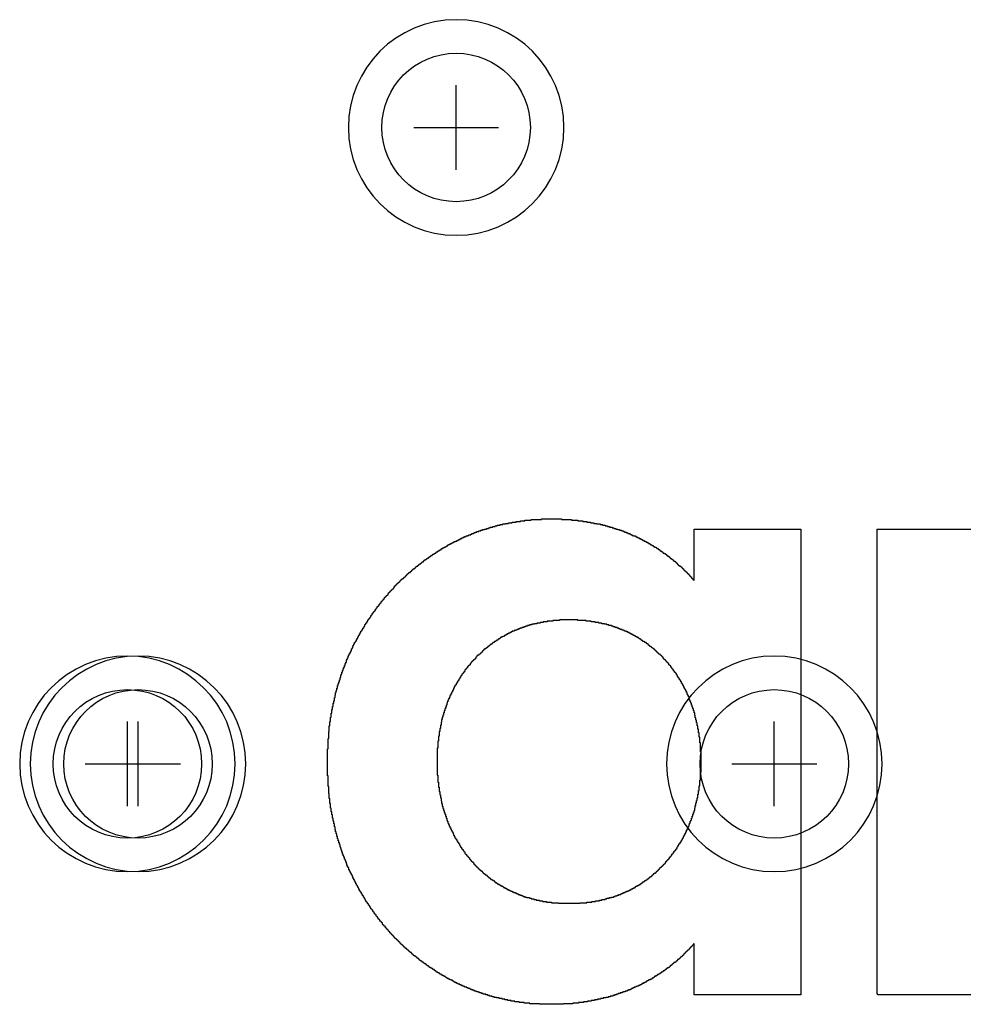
# Model space of a CAD drawing. Extents: x -5 to 35, y -92 to 8.
# Tile 3 of 25: x 4.72 to 9.17, y -81.56 to -76.92. Entities that reach past the tile are written whole.
import ezdxf

# ---------------------------------------------------------------- set-up
doc = ezdxf.new("R2010")
doc.units = 0
doc.layers.get('0').update_dxf_attribs({"linetype": 'CONTINUOUS'})
for name, color, linetype in [('gbl', 5, 'CONTINUOUS'), ('gd1', 1, 'CONTINUOUS'), ('gg1', 5, 'CONTINUOUS'), ('gtl', 1, 'CONTINUOUS'), ('gts', 1, 'CONTINUOUS')]:
    doc.layers.add(name, color=color, linetype=linetype)

# ---------------------------------------------------------------- blocks, each defined once
blk = doc.blocks.new('D19')
blk.add_circle((0, 0), 0.35)

msp = doc.modelspace()

# ---------------------------------------------------------------- linework, layer by layer
at = {"layer": 'gd1', "color": 1}
for points in [[(7.284915, -77.426755), (7.284915, -77.426755), (7.284915, -77.426755, 1), (6.268913, -77.426755), (6.268913, -77.426755), (6.268913, -77.426755, 1), (7.284915, -77.426755), (7.284915, -77.426755)], [(7.284915, -77.426755), (7.284915, -77.426755), (7.284915, -77.426755, 1), (6.268913, -77.426755), (6.268913, -77.426755), (6.268913, -77.426755, 1), (7.284915, -77.426755), (7.284915, -77.426755)], [(5.734911, -80.426761), (5.734911, -80.426761), (5.734911, -80.426761, 1), (4.718909, -80.426761), (4.718909, -80.426761), (4.718909, -80.426761, 1), (5.734911, -80.426761), (5.734911, -80.426761)], [(5.784912, -80.426761), (5.784912, -80.426761), (5.784912, -80.426761, 1), (4.76891, -80.426761), (4.76891, -80.426761), (4.76891, -80.426761, 1), (5.784912, -80.426761), (5.784912, -80.426761)], [(8.784918, -80.426761), (8.784918, -80.426761), (8.784918, -80.426761, 1), (7.768916, -80.426761), (7.768916, -80.426761), (7.768916, -80.426761, 1), (8.784918, -80.426761), (8.784918, -80.426761)]]:
    msp.add_lwpolyline(points, format="xyb", dxfattribs=at)
at = {"layer": 'gg1', "color": 5}
for points in [[(6.776914, -77.626755), (6.776914, -77.226754)], [(6.776914, -77.626755), (6.776914, -77.226754)], [(6.576913, -77.426755), (6.976914, -77.426755)], [(6.576913, -77.426755), (6.976914, -77.426755)], [(5.22691, -80.626761), (5.22691, -80.22676)], [(5.276911, -80.626761), (5.276911, -80.22676)], [(8.276917, -80.626761), (8.276917, -80.22676)], [(5.02691, -80.426761), (5.426911, -80.426761)], [(5.07691, -80.426761), (5.476911, -80.426761)], [(8.076916, -80.426761), (8.476917, -80.426761)]]:
    msp.add_lwpolyline(points, dxfattribs=at)
at = {"layer": 'gts', "color": 1}
for points in [[(7.273915, -79.275059), (7.321515, -79.275059), (7.321515, -79.278059), (7.351215, -79.278059), (7.351215, -79.281059), (7.375015, -79.281059), (7.375015, -79.284059), (7.392915, -79.284059), (7.392915, -79.286959), (7.410715, -79.286959), (7.410715, -79.289959), (7.425615, -79.289959), (7.425615, -79.292959), (7.440515, -79.292959), (7.440515, -79.295959), (7.455315, -79.295959), (7.455315, -79.298859), (7.467315, -79.298859), (7.467315, -79.301859), (7.479215, -79.301859), (7.479215, -79.304859), (7.491115, -79.304859), (7.491115, -79.307759), (7.500015, -79.307759), (7.500015, -79.310759), (7.511915, -79.310759), (7.511915, -79.313759), (7.520815, -79.313759), (7.520815, -79.316759), (7.529715, -79.316759), (7.529715, -79.319659), (7.538715, -79.319659), (7.538715, -79.322659), (7.547615, -79.322659), (7.547615, -79.325659), (7.556515, -79.325659), (7.556515, -79.328659), (7.565515, -79.328659), (7.565515, -79.331659), (7.571415, -79.331659), (7.571415, -79.334559), (7.580315, -79.334559), (7.580315, -79.337559), (7.586315, -79.337559), (7.586315, -79.340559), (7.595215, -79.340559), (7.595215, -79.343559), (7.601215, -79.343559), (7.601215, -79.346459), (7.607115, -79.346459), (7.607115, -79.349459), (7.613015, -79.349459), (7.613015, -79.352459), (7.622015, -79.352459), (7.622015, -79.355359), (7.627915, -79.355359), (7.627915, -79.358359), (7.633915, -79.358359), (7.633915, -79.361359), (7.639815, -79.361359), (7.639815, -79.364359), (7.645815, -79.364359), (7.645815, -79.367359), (7.651715, -79.367359), (7.651715, -79.370259), (7.657715, -79.370259), (7.657715, -79.373259), (7.663615, -79.373259), (7.663615, -79.376259), (7.669615, -79.376259), (7.669615, -79.379259), (7.672615, -79.379259), (7.672615, -79.382159), (7.678515, -79.382159), (7.678515, -79.385159), (7.684515, -79.385159), (7.684515, -79.388159), (7.690415, -79.388159), (7.690415, -79.391159), (7.693415, -79.391159), (7.693415, -79.394059), (7.699315, -79.394059), (7.699315, -79.397059), (7.705315, -79.397059), (7.705315, -79.400059), (7.708315, -79.400059), (7.708315, -79.403059), (7.714215, -79.403059), (7.714215, -79.405959), (7.720215, -79.405959), (7.720215, -79.408959), (7.723115, -79.408959), (7.723115, -79.411959), (7.729115, -79.411959), (7.729115, -79.414959), (7.732115, -79.414959), (7.732115, -79.417859), (7.738015, -79.417859), (7.738015, -79.420859), (7.741015, -79.420859), (7.741015, -79.423859), (7.746915, -79.423859), (7.746915, -79.426859), (7.749915, -79.426859), (7.749915, -79.429759), (7.752916, -79.429759), (7.752916, -79.432759), (7.758816, -79.432759), (7.758816, -79.435759), (7.761816, -79.435759), (7.761816, -79.438759), (7.767816, -79.438759), (7.767816, -79.441659), (7.770816, -79.441659), (7.770816, -79.444659), (7.773716, -79.444659), (7.773716, -79.447659), (7.779716, -79.447659), (7.779716, -79.450659), (7.782616, -79.450659), (7.782616, -79.453559), (7.785616, -79.453559), (7.785616, -79.456559), (7.788616, -79.456559), (7.788616, -79.459559), (7.794516, -79.459559), (7.794516, -79.462559), (7.797516, -79.462559), (7.797516, -79.465459), (7.800516, -79.465459), (7.800516, -79.468459), (7.803516, -79.468459), (7.803516, -79.471459), (7.809416, -79.471459), (7.809416, -79.474459), (7.812416, -79.474459), (7.812416, -79.477359), (7.815416, -79.477359), (7.815416, -79.480359), (7.818316, -79.480359), (7.818316, -79.483359), (7.821316, -79.483359), (7.821316, -79.486359), (7.824316, -79.486359), (7.824316, -79.489359), (7.827316, -79.489359), (7.827316, -79.492259), (7.830216, -79.492259), (7.830216, -79.495259), (7.836216, -79.495259), (7.836216, -79.498259), (7.839216, -79.498259), (7.839216, -79.501159), (7.842216, -79.501159), (7.842216, -79.504159), (7.845116, -79.504159), (7.845116, -79.507159), (7.848116, -79.507159), (7.848116, -79.510159), (7.851116, -79.510159), (7.851116, -79.513059), (7.854116, -79.513059), (7.854116, -79.516059), (7.857016, -79.516059), (7.857016, -79.519059), (7.860016, -79.519059), (7.860016, -79.522059), (7.863016, -79.522059), (7.863016, -79.524959), (7.866016, -79.524959), (7.866016, -79.527959), (7.868916, -79.527959), (7.868916, -79.530959), (7.871916, -79.530959), (7.871916, -79.533959), (7.874916, -79.533959), (7.874916, -79.536959), (7.877916, -79.536959), (7.877916, -79.539859), (7.880816, -79.539859), (7.880816, -79.542859), (7.883816, -79.542859), (7.883816, -79.545859), (7.886816, -79.545859), (7.886816, -79.551759), (7.889816, -79.551759), (7.889816, -79.554759), (7.892716, -79.554759), (7.892716, -79.557759), (7.895716, -79.557759), (7.895716, -79.560659), (7.898716, -79.560659), (7.898716, -79.319659), (8.401517, -79.319659), (8.401517, -81.515563), (7.898716, -81.515563), (7.898716, -81.274563), (7.895716, -81.274563), (7.895716, -81.280463), (7.892716, -81.280463), (7.892716, -81.283463), (7.889816, -81.283463), (7.889816, -81.286463), (7.886816, -81.286463), (7.886816, -81.289363), (7.883816, -81.289363), (7.883816, -81.292363), (7.880816, -81.292363), (7.880816, -81.295363), (7.877916, -81.295363), (7.877916, -81.298363), (7.874916, -81.298363), (7.874916, -81.301263), (7.871916, -81.301263), (7.871916, -81.304263), (7.868916, -81.304263), (7.868916, -81.307263), (7.866016, -81.307263), (7.866016, -81.310263), (7.863016, -81.310263), (7.863016, -81.313163), (7.860016, -81.313163), (7.860016, -81.316163), (7.857016, -81.316163), (7.857016, -81.319163), (7.854116, -81.319163), (7.854116, -81.322163), (7.851116, -81.322163), (7.851116, -81.325063), (7.848116, -81.325063), (7.848116, -81.328063), (7.845116, -81.328063), (7.845116, -81.331063), (7.842216, -81.331063), (7.842216, -81.334063), (7.839216, -81.334063), (7.839216, -81.337063), (7.836216, -81.337063), (7.836216, -81.339963), (7.833216, -81.339963), (7.833216, -81.342963), (7.830216, -81.342963), (7.830216, -81.345963), (7.827316, -81.345963), (7.827316, -81.348863), (7.821316, -81.348863), (7.821316, -81.351863), (7.818316, -81.351863), (7.818316, -81.354863), (7.815416, -81.354863), (7.815416, -81.357863), (7.812416, -81.357863), (7.812416, -81.360763), (7.809416, -81.360763), (7.809416, -81.363763), (7.803516, -81.363763), (7.803516, -81.366763), (7.800516, -81.366763), (7.800516, -81.369763), (7.797516, -81.369763), (7.797516, -81.372763), (7.794516, -81.372763), (7.794516, -81.375663), (7.788616, -81.375663), (7.788616, -81.378663), (7.785616, -81.378663), (7.785616, -81.381663), (7.782616, -81.381663), (7.782616, -81.384663), (7.779716, -81.384663), (7.779716, -81.387563), (7.773716, -81.387563), (7.773716, -81.390563), (7.770816, -81.390563), (7.770816, -81.393563), (7.767816, -81.393563), (7.767816, -81.396463), (7.761816, -81.396463), (7.761816, -81.399463), (7.758816, -81.399463), (7.758816, -81.402463), (7.752916, -81.402463), (7.752916, -81.405463), (7.749915, -81.405463), (7.749915, -81.408363), (7.744015, -81.408363), (7.744015, -81.411363), (7.741015, -81.411363), (7.741015, -81.414363), (7.735015, -81.414363), (7.735015, -81.417363), (7.732115, -81.417363), (7.732115, -81.420363), (7.726115, -81.420363), (7.726115, -81.423263), (7.723115, -81.423263), (7.723115, -81.426263), (7.717215, -81.426263), (7.717215, -81.429263), (7.711215, -81.429263), (7.711215, -81.432263), (7.708315, -81.432263), (7.708315, -81.435163), (7.702315, -81.435163), (7.702315, -81.438163), (7.699315, -81.438163), (7.699315, -81.441163), (7.693415, -81.441163), (7.693415, -81.444163), (7.687415, -81.444163), (7.687415, -81.447063), (7.681515, -81.447063), (7.681515, -81.450063), (7.675515, -81.450063), (7.675515, -81.453063), (7.672615, -81.453063), (7.672615, -81.456063), (7.666615, -81.456063), (7.666615, -81.458963), (7.660715, -81.458963), (7.660715, -81.461963), (7.654715, -81.461963), (7.654715, -81.464963), (7.648815, -81.464963), (7.648815, -81.467963), (7.642815, -81.467963), (7.642815, -81.470863), (7.636815, -81.470863), (7.636815, -81.473863), (7.630915, -81.473863), (7.630915, -81.476863), (7.624915, -81.476863), (7.624915, -81.479863), (7.616015, -81.479863), (7.616015, -81.482763), (7.610115, -81.482763), (7.610115, -81.485763), (7.604115, -81.485763), (7.604115, -81.488763), (7.598215, -81.488763), (7.598215, -81.491763), (7.589315, -81.491763), (7.589315, -81.494663), (7.583315, -81.494663), (7.583315, -81.497663), (7.574415, -81.497663), (7.574415, -81.500663), (7.565515, -81.500663), (7.565515, -81.503663), (7.559515, -81.503663), (7.559515, -81.506563), (7.550615, -81.506563), (7.550615, -81.509563), (7.541615, -81.509563), (7.541615, -81.512563), (7.532715, -81.512563), (7.532715, -81.515563), (7.523815, -81.515563), (7.523815, -81.518463), (7.514915, -81.518463), (7.514915, -81.521463), (7.503015, -81.521463), (7.503015, -81.524463), (7.494015, -81.524463), (7.494015, -81.527463), (7.482115, -81.527463), (7.482115, -81.530363), (7.470215, -81.530363), (7.470215, -81.533363), (7.458315, -81.533363), (7.458315, -81.536363), (7.443415, -81.536363), (7.443415, -81.539363), (7.428615, -81.539363), (7.428615, -81.542263), (7.413715, -81.542263), (7.413715, -81.545263), (7.395915, -81.545263), (7.395915, -81.548263), (7.378015, -81.548263), (7.378015, -81.551263), (7.354215, -81.551263), (7.354215, -81.554163), (7.327415, -81.554163), (7.327415, -81.557163), (7.282815, -81.557163), (7.282815, -81.560163), (7.169714, -81.560163), (7.169714, -81.557163), (7.125114, -81.557163), (7.125114, -81.554163), (7.098314, -81.554163), (7.098314, -81.551263), (7.074514, -81.551263), (7.074514, -81.548263), (7.053714, -81.548263), (7.053714, -81.545263), (7.035814, -81.545263), (7.035814, -81.542263), (7.020914, -81.542263), (7.020914, -81.539363), (7.006114, -81.539363), (7.006114, -81.536363), (6.994214, -81.536363), (6.994214, -81.533363), (6.979314, -81.533363), (6.979314, -81.530363), (6.967414, -81.530363), (6.967414, -81.527463), (6.955514, -81.527463), (6.955514, -81.524463), (6.946614, -81.524463), (6.946614, -81.521463), (6.934714, -81.521463), (6.934714, -81.518463), (6.925714, -81.518463), (6.925714, -81.515563), (6.916814, -81.515563), (6.916814, -81.512563), (6.904914, -81.512563), (6.904914, -81.509563), (6.896014, -81.509563), (6.896014, -81.506563), (6.887114, -81.506563), (6.887114, -81.503663), (6.881114, -81.503663), (6.881114, -81.500663), (6.872214, -81.500663), (6.872214, -81.497663), (6.863314, -81.497663), (6.863314, -81.494663), (6.857314, -81.494663), (6.857314, -81.491763), (6.848414, -81.491763), (6.848414, -81.488763), (6.842414, -81.488763), (6.842414, -81.485763), (6.833514, -81.485763), (6.833514, -81.482763), (6.827614, -81.482763), (6.827614, -81.479863), (6.818614, -81.479863), (6.818614, -81.476863), (6.812714, -81.476863), (6.812714, -81.473863), (6.806714, -81.473863), (6.806714, -81.470863), (6.800814, -81.470863), (6.800814, -81.467963), (6.794814, -81.467963), (6.794814, -81.464963), (6.785914, -81.464963), (6.785914, -81.461963), (6.780014, -81.461963), (6.780014, -81.458963), (6.774014, -81.458963), (6.774014, -81.456063), (6.768114, -81.456063), (6.768114, -81.453063), (6.762114, -81.453063), (6.762114, -81.450063), (6.759114, -81.450063), (6.759114, -81.447063), (6.753214, -81.447063), (6.753214, -81.444163), (6.747213, -81.444163), (6.747213, -81.441163), (6.741313, -81.441163), (6.741313, -81.438163), (6.735313, -81.438163), (6.735313, -81.435163), (6.729413, -81.435163), (6.729413, -81.432263), (6.726413, -81.432263), (6.726413, -81.429263), (6.720413, -81.429263), (6.720413, -81.426263), (6.714513, -81.426263), (6.714513, -81.423263), (6.708513, -81.423263), (6.708513, -81.420363), (6.705613, -81.420363), (6.705613, -81.417363), (6.699613, -81.417363), (6.699613, -81.414363), (6.696613, -81.414363), (6.696613, -81.411363), (6.690713, -81.411363), (6.690713, -81.408363), (6.684713, -81.408363), (6.684713, -81.405463), (6.681813, -81.405463), (6.681813, -81.402463), (6.675813, -81.402463), (6.675813, -81.399463), (6.672813, -81.399463), (6.672813, -81.396463), (6.666913, -81.396463), (6.666913, -81.393563), (6.663913, -81.393563), (6.663913, -81.390563), (6.658013, -81.390563), (6.658013, -81.387563), (6.655013, -81.387563), (6.655013, -81.384663), (6.649013, -81.384663), (6.649013, -81.381663), (6.646113, -81.381663), (6.646113, -81.378663), (6.640113, -81.378663), (6.640113, -81.375663), (6.637113, -81.375663), (6.637113, -81.372763), (6.634213, -81.372763), (6.634213, -81.369763), (6.628213, -81.369763), (6.628213, -81.366763), (6.625213, -81.366763), (6.625213, -81.363763), (6.619313, -81.363763), (6.619313, -81.360763), (6.616313, -81.360763), (6.616313, -81.357863), (6.613313, -81.357863), (6.613313, -81.354863), (6.607413, -81.354863), (6.607413, -81.351863), (6.604413, -81.351863), (6.604413, -81.348863), (6.601413, -81.348863), (6.601413, -81.345963), (6.598513, -81.345963), (6.598513, -81.342963), (6.592513, -81.342963), (6.592513, -81.339963), (6.589513, -81.339963), (6.589513, -81.337063), (6.586613, -81.337063), (6.586613, -81.334063), (6.583613, -81.334063), (6.583613, -81.331063), (6.577613, -81.331063), (6.577613, -81.328063), (6.574613, -81.328063), (6.574613, -81.325063), (6.571713, -81.325063), (6.571713, -81.322163), (6.568713, -81.322163), (6.568713, -81.319163), (6.565713, -81.319163), (6.565713, -81.316163), (6.559813, -81.316163), (6.559813, -81.313163), (6.556813, -81.313163), (6.556813, -81.310263), (6.553813, -81.310263), (6.553813, -81.307263), (6.550813, -81.307263), (6.550813, -81.304263), (6.547913, -81.304263), (6.547913, -81.301263), (6.544913, -81.301263), (6.544913, -81.298363), (6.541913, -81.298363), (6.541913, -81.295363), (6.536013, -81.295363), (6.536013, -81.292363), (6.533013, -81.292363), (6.533013, -81.289363), (6.530013, -81.289363), (6.530013, -81.286463), (6.527013, -81.286463), (6.527013, -81.283463), (6.524113, -81.283463), (6.524113, -81.280463), (6.521113, -81.280463), (6.521113, -81.277463), (6.518113, -81.277463), (6.518113, -81.274563), (6.515113, -81.274563), (6.515113, -81.271563), (6.512213, -81.271563), (6.512213, -81.268563), (6.509213, -81.268563), (6.509213, -81.265563), (6.506213, -81.265563), (6.506213, -81.262663), (6.503213, -81.262663), (6.503213, -81.259663), (6.500313, -81.259663), (6.500313, -81.256663), (6.497313, -81.256663), (6.497313, -81.253663), (6.494313, -81.253663), (6.494313, -81.250763), (6.491313, -81.250763), (6.491313, -81.247762), (6.488413, -81.247762), (6.488413, -81.244762), (6.485413, -81.244762), (6.485413, -81.241762), (6.482413, -81.241762), (6.482413, -81.238862), (6.479413, -81.238862), (6.479413, -81.235862), (6.476513, -81.235862), (6.476513, -81.232862), (6.473513, -81.232862), (6.473513, -81.229862), (6.470513, -81.229862), (6.470513, -81.226962), (6.467513, -81.226962), (6.467513, -81.223962), (6.464613, -81.223962), (6.464613, -81.217962), (6.461613, -81.217962), (6.461613, -81.215062), (6.458613, -81.215062), (6.458613, -81.212062), (6.455613, -81.212062), (6.455613, -81.209062), (6.452713, -81.209062), (6.452713, -81.206062), (6.449713, -81.206062), (6.449713, -81.203062), (6.446713, -81.203062), (6.446713, -81.200162), (6.443713, -81.200162), (6.443713, -81.194162), (6.440813, -81.194162), (6.440813, -81.191162), (6.437813, -81.191162), (6.437813, -81.188262), (6.434813, -81.188262), (6.434813, -81.185262), (6.431813, -81.185262), (6.431813, -81.182262), (6.428913, -81.182262), (6.428913, -81.176362), (6.425913, -81.176362), (6.425913, -81.173362), (6.422913, -81.173362), (6.422913, -81.170362), (6.419913, -81.170362), (6.419913, -81.167462), (6.417013, -81.167462), (6.417013, -81.161462), (6.414013, -81.161462), (6.414013, -81.158462), (6.411013, -81.158462), (6.411013, -81.155462), (6.408013, -81.155462), (6.408013, -81.149562), (6.405013, -81.149562), (6.405013, -81.146562), (6.402113, -81.146562), (6.402113, -81.143562), (6.399113, -81.143562), (6.399113, -81.137662), (6.396113, -81.137662), (6.396113, -81.134662), (6.393113, -81.134662), (6.393113, -81.131662), (6.390213, -81.131662), (6.390213, -81.125762), (6.387213, -81.125762), (6.387213, -81.122762), (6.384213, -81.122762), (6.384213, -81.116862), (6.381213, -81.116862), (6.381213, -81.113862), (6.378313, -81.113862), (6.378313, -81.110862), (6.375313, -81.110862), (6.375313, -81.104962), (6.372313, -81.104962), (6.372313, -81.101962), (6.369313, -81.101962), (6.369313, -81.095962), (6.366413, -81.095962), (6.366413, -81.093062), (6.363413, -81.093062), (6.363413, -81.087062), (6.360413, -81.087062), (6.360413, -81.084062), (6.357513, -81.084062), (6.357513, -81.078162), (6.354513, -81.078162), (6.354513, -81.075162), (6.351513, -81.075162), (6.351513, -81.069262), (6.348513, -81.069262), (6.348513, -81.063262), (6.345613, -81.063262), (6.345613, -81.060262), (6.342613, -81.060262), (6.342613, -81.054362), (6.339613, -81.054362), (6.339613, -81.048362), (6.336613, -81.048362), (6.336613, -81.045462), (6.333613, -81.045462), (6.333613, -81.039462), (6.330713, -81.039462), (6.330713, -81.033562), (6.327713, -81.033562), (6.327713, -81.030562), (6.324713, -81.030562), (6.324713, -81.024562), (6.321813, -81.024562), (6.321813, -81.018662), (6.318813, -81.018662), (6.318813, -81.012662), (6.315813, -81.012662), (6.315813, -81.009762), (6.312813, -81.009762), (6.312813, -81.003762), (6.309813, -81.003762), (6.309813, -80.997862), (6.306913, -80.997862), (6.306913, -80.991862), (6.303913, -80.991862), (6.303913, -80.985862), (6.300913, -80.985862), (6.300913, -80.979962), (6.297913, -80.979962), (6.297913, -80.973962), (6.295013, -80.973962), (6.295013, -80.968062), (6.292013, -80.968062), (6.292013, -80.962162), (6.289013, -80.962162), (6.289013, -80.956162), (6.286013, -80.956162), (6.286013, -80.950262), (6.283113, -80.950262), (6.283113, -80.944262), (6.280113, -80.944262), (6.280113, -80.938262), (6.277113, -80.938262), (6.277113, -80.932362), (6.274113, -80.932362), (6.274113, -80.926362), (6.271213, -80.926362), (6.271213, -80.917462), (6.268213, -80.917462), (6.268213, -80.911562), (6.265213, -80.911562), (6.265213, -80.905562), (6.262213, -80.905562), (6.262213, -80.896662), (6.259313, -80.896662), (6.259313, -80.890662), (6.256313, -80.890662), (6.256313, -80.881762), (6.253313, -80.881762), (6.253313, -80.875862), (6.250313, -80.875862), (6.250313, -80.866862), (6.247412, -80.866862), (6.247412, -80.860962), (6.244412, -80.860962), (6.244412, -80.852062), (6.241412, -80.852062), (6.241412, -80.843062), (6.238412, -80.843062), (6.238412, -80.834162), (6.235512, -80.834162), (6.235512, -80.825262), (6.232512, -80.825262), (6.232512, -80.819262), (6.229512, -80.819262), (6.229512, -80.807362), (6.226512, -80.807362), (6.226512, -80.798462), (6.223612, -80.798462), (6.223612, -80.789562), (6.220612, -80.789562), (6.220612, -80.780562), (6.217612, -80.780562), (6.217612, -80.768662), (6.214612, -80.768662), (6.214612, -80.756862), (6.211712, -80.756862), (6.211712, -80.747861), (6.208712, -80.747861), (6.208712, -80.735961), (6.205712, -80.735961), (6.205712, -80.724061), (6.202712, -80.724061), (6.202712, -80.709161), (6.199712, -80.709161), (6.199712, -80.697261), (6.196812, -80.697261), (6.196812, -80.682461), (6.193812, -80.682461), (6.193812, -80.667561), (6.190812, -80.667561), (6.190812, -80.652661), (6.187812, -80.652661), (6.187812, -80.634861), (6.184912, -80.634861), (6.184912, -80.613961), (6.181912, -80.613961), (6.181912, -80.590161), (6.178912, -80.590161), (6.178912, -80.566361), (6.176012, -80.566361), (6.176012, -80.533661), (6.173012, -80.533661), (6.173012, -80.483061), (6.170012, -80.483061), (6.170012, -80.355161), (6.173012, -80.355161), (6.173012, -80.307561), (6.176012, -80.307561), (6.176012, -80.274761), (6.178912, -80.274761), (6.178912, -80.24806), (6.181912, -80.24806), (6.181912, -80.22716), (6.184912, -80.22716), (6.184912, -80.20636), (6.187812, -80.20636), (6.187812, -80.18846), (6.190812, -80.18846), (6.190812, -80.17066), (6.193812, -80.17066), (6.193812, -80.15576), (6.196812, -80.15576), (6.196812, -80.14086), (6.199712, -80.14086), (6.199712, -80.12906), (6.202712, -80.12906), (6.202712, -80.11416), (6.205712, -80.11416), (6.205712, -80.10226), (6.208712, -80.10226), (6.208712, -80.09036), (6.211712, -80.09036), (6.211712, -80.08136), (6.214612, -80.08136), (6.214612, -80.06946), (6.217612, -80.06946), (6.217612, -80.05756), (6.220612, -80.05756), (6.220612, -80.04866), (6.223612, -80.04866), (6.223612, -80.03976), (6.226512, -80.03976), (6.226512, -80.03086), (6.229512, -80.03086), (6.229512, -80.01896), (6.232512, -80.01896), (6.232512, -80.00996), (6.235512, -80.00996), (6.235512, -80.00406), (6.238412, -80.00406), (6.238412, -79.99516), (6.241412, -79.99516), (6.241412, -79.98616), (6.244412, -79.98616), (6.244412, -79.97726), (6.247412, -79.97726), (6.247412, -79.97136), (6.250313, -79.97136), (6.250313, -79.96236), (6.253313, -79.96236), (6.253313, -79.95346), (6.256313, -79.95346), (6.256313, -79.94746), (6.259313, -79.94746), (6.259313, -79.93856), (6.262213, -79.93856), (6.262213, -79.93266), (6.265213, -79.93266), (6.265213, -79.92666), (6.268213, -79.92666), (6.268213, -79.91776), (6.271213, -79.91776), (6.271213, -79.91186), (6.274113, -79.91186), (6.274113, -79.90586), (6.277113, -79.90586), (6.277113, -79.89986), (6.280113, -79.89986), (6.280113, -79.89396), (6.283113, -79.89396), (6.283113, -79.88506), (6.286013, -79.88506), (6.286013, -79.87906), (6.289013, -79.87906), (6.289013, -79.87316), (6.292013, -79.87316), (6.292013, -79.86716), (6.295013, -79.86716), (6.295013, -79.86126), (6.297913, -79.86126), (6.297913, -79.85526), (6.300913, -79.85526), (6.300913, -79.85226), (6.303913, -79.85226), (6.303913, -79.84636), (6.306913, -79.84636), (6.306913, -79.84036), (6.309813, -79.84036), (6.309813, -79.83446), (6.312813, -79.83446), (6.312813, -79.82846), (6.315813, -79.82846), (6.315813, -79.82256), (6.318813, -79.82256), (6.318813, -79.81956), (6.321813, -79.81956), (6.321813, -79.81366), (6.324713, -79.81366), (6.324713, -79.80766), (6.327713, -79.80766), (6.327713, -79.80176), (6.330713, -79.80176), (6.330713, -79.79876), (6.333613, -79.79876), (6.333613, -79.79276), (6.336613, -79.79276), (6.336613, -79.78686), (6.339613, -79.78686), (6.339613, -79.78386), (6.342613, -79.78386), (6.342613, -79.77796), (6.345613, -79.77796), (6.345613, -79.77196), (6.348513, -79.77196), (6.348513, -79.76896), (6.351513, -79.76896), (6.351513, -79.76306), (6.354513, -79.76306), (6.354513, -79.76006), (6.357513, -79.76006), (6.357513, -79.75416), (6.360413, -79.75416), (6.360413, -79.748159), (6.363413, -79.748159), (6.363413, -79.745159), (6.366413, -79.745159), (6.366413, -79.739259), (6.369313, -79.739259), (6.369313, -79.736259), (6.372313, -79.736259), (6.372313, -79.733259), (6.375313, -79.733259), (6.375313, -79.727359), (6.378313, -79.727359), (6.378313, -79.724359), (6.381213, -79.724359), (6.381213, -79.718359), (6.384213, -79.718359), (6.384213, -79.715459), (6.387213, -79.715459), (6.387213, -79.709459), (6.390213, -79.709459), (6.390213, -79.706559), (6.393113, -79.706559), (6.393113, -79.703559), (6.396113, -79.703559), (6.396113, -79.697559), (6.399113, -79.697559), (6.399113, -79.694659), (6.402113, -79.694659), (6.402113, -79.691659), (6.405013, -79.691659), (6.405013, -79.685659), (6.408013, -79.685659), (6.408013, -79.682659), (6.411013, -79.682659), (6.411013, -79.679759), (6.414013, -79.679759), (6.414013, -79.673759), (6.417013, -79.673759), (6.417013, -79.670759), (6.419913, -79.670759), (6.419913, -79.667859), (6.422913, -79.667859), (6.422913, -79.661859), (6.425913, -79.661859), (6.425913, -79.658859), (6.428913, -79.658859), (6.428913, -79.655959), (6.431813, -79.655959), (6.431813, -79.652959), (6.434813, -79.652959), (6.434813, -79.649959), (6.437813, -79.649959), (6.437813, -79.644059), (6.440813, -79.644059), (6.440813, -79.641059), (6.443713, -79.641059), (6.443713, -79.638059), (6.446713, -79.638059), (6.446713, -79.635059), (6.449713, -79.635059), (6.449713, -79.632159), (6.452713, -79.632159), (6.452713, -79.629159), (6.455613, -79.629159), (6.455613, -79.623159), (6.458613, -79.623159), (6.458613, -79.620259), (6.461613, -79.620259), (6.461613, -79.617259), (6.464613, -79.617259), (6.464613, -79.614259), (6.467513, -79.614259), (6.467513, -79.611259), (6.470513, -79.611259), (6.470513, -79.608359), (6.473513, -79.608359), (6.473513, -79.605359), (6.476513, -79.605359), (6.476513, -79.602359), (6.479413, -79.602359), (6.479413, -79.599359), (6.482413, -79.599359), (6.482413, -79.596459), (6.485413, -79.596459), (6.485413, -79.590459), (6.488413, -79.590459), (6.488413, -79.587459), (6.491313, -79.587459), (6.491313, -79.584559), (6.494313, -79.584559), (6.494313, -79.581559), (6.497313, -79.581559), (6.497313, -79.578559), (6.500313, -79.578559), (6.500313, -79.575559), (6.503213, -79.575559), (6.503213, -79.572559), (6.506213, -79.572559), (6.506213, -79.569659), (6.509213, -79.569659), (6.509213, -79.566659), (6.512213, -79.566659), (6.512213, -79.563659), (6.515113, -79.563659), (6.515113, -79.560659), (6.518113, -79.560659), (6.518113, -79.557759), (6.521113, -79.557759), (6.521113, -79.554759), (6.527013, -79.554759), (6.527013, -79.551759), (6.530013, -79.551759), (6.530013, -79.548859), (6.533013, -79.548859), (6.533013, -79.545859), (6.536013, -79.545859), (6.536013, -79.542859), (6.538913, -79.542859), (6.538913, -79.539859), (6.541913, -79.539859), (6.541913, -79.536959), (6.544913, -79.536959), (6.544913, -79.533959), (6.547913, -79.533959), (6.547913, -79.530959), (6.550813, -79.530959), (6.550813, -79.527959), (6.553813, -79.527959), (6.553813, -79.524959), (6.559813, -79.524959), (6.559813, -79.522059), (6.562713, -79.522059), (6.562713, -79.519059), (6.565713, -79.519059), (6.565713, -79.516059), (6.568713, -79.516059), (6.568713, -79.513059), (6.571713, -79.513059), (6.571713, -79.510159), (6.574613, -79.510159), (6.574613, -79.507159), (6.580613, -79.507159), (6.580613, -79.504159), (6.583613, -79.504159), (6.583613, -79.501159), (6.586613, -79.501159), (6.586613, -79.498259), (6.589513, -79.498259), (6.589513, -79.495259), (6.595513, -79.495259), (6.595513, -79.492259), (6.598513, -79.492259), (6.598513, -79.489359), (6.601413, -79.489359), (6.601413, -79.486359), (6.604413, -79.486359), (6.604413, -79.483359), (6.610413, -79.483359), (6.610413, -79.480359), (6.613313, -79.480359), (6.613313, -79.477359), (6.616313, -79.477359), (6.616313, -79.474459), (6.622313, -79.474459), (6.622313, -79.471459), (6.625213, -79.471459), (6.625213, -79.468459), (6.628213, -79.468459), (6.628213, -79.465459), (6.634213, -79.465459), (6.634213, -79.462559), (6.637113, -79.462559), (6.637113, -79.459559), (6.640113, -79.459559), (6.640113, -79.456559), (6.646113, -79.456559), (6.646113, -79.453559), (6.649013, -79.453559), (6.649013, -79.450659), (6.655013, -79.450659), (6.655013, -79.447659), (6.658013, -79.447659), (6.658013, -79.444659), (6.663913, -79.444659), (6.663913, -79.441659), (6.666913, -79.441659), (6.666913, -79.438759), (6.672813, -79.438759), (6.672813, -79.435759), (6.675813, -79.435759), (6.675813, -79.432759), (6.681813, -79.432759), (6.681813, -79.429759), (6.684713, -79.429759), (6.684713, -79.426859), (6.690713, -79.426859), (6.690713, -79.423859), (6.693713, -79.423859), (6.693713, -79.420859), (6.699613, -79.420859), (6.699613, -79.417859), (6.705613, -79.417859), (6.705613, -79.414959), (6.708513, -79.414959), (6.708513, -79.411959), (6.714513, -79.411959), (6.714513, -79.408959), (6.720413, -79.408959), (6.720413, -79.405959), (6.723413, -79.405959), (6.723413, -79.403059), (6.729413, -79.403059), (6.729413, -79.400059), (6.735313, -79.400059), (6.735313, -79.397059), (6.738313, -79.397059), (6.738313, -79.394059), (6.744213, -79.394059), (6.744213, -79.391159), (6.750214, -79.391159), (6.750214, -79.388159), (6.756114, -79.388159), (6.756114, -79.385159), (6.762114, -79.385159), (6.762114, -79.382159), (6.768114, -79.382159), (6.768114, -79.379259), (6.774014, -79.379259), (6.774014, -79.376259), (6.780014, -79.376259), (6.780014, -79.373259), (6.785914, -79.373259), (6.785914, -79.370259), (6.791914, -79.370259), (6.791914, -79.367359), (6.797814, -79.367359), (6.797814, -79.364359), (6.803814, -79.364359), (6.803814, -79.361359), (6.809714, -79.361359), (6.809714, -79.358359), (6.815614, -79.358359), (6.815614, -79.355359), (6.824614, -79.355359), (6.824614, -79.352459), (6.830514, -79.352459), (6.830514, -79.349459), (6.836514, -79.349459), (6.836514, -79.346459), (6.845414, -79.346459), (6.845414, -79.343559), (6.851414, -79.343559), (6.851414, -79.340559), (6.860314, -79.340559), (6.860314, -79.337559), (6.866214, -79.337559), (6.866214, -79.334559), (6.875214, -79.334559), (6.875214, -79.331659), (6.884114, -79.331659), (6.884114, -79.328659), (6.893014, -79.328659), (6.893014, -79.325659), (6.901914, -79.325659), (6.901914, -79.322659), (6.910914, -79.322659), (6.910914, -79.319659), (6.919814, -79.319659), (6.919814, -79.316759), (6.928714, -79.316759), (6.928714, -79.313759), (6.937614, -79.313759), (6.937614, -79.310759), (6.949614, -79.310759), (6.949614, -79.307759), (6.961514, -79.307759), (6.961514, -79.304859), (6.970414, -79.304859), (6.970414, -79.301859), (6.985214, -79.301859), (6.985214, -79.298859), (6.997114, -79.298859), (6.997114, -79.295959), (7.009014, -79.295959), (7.009014, -79.292959), (7.023914, -79.292959), (7.023914, -79.289959), (7.041814, -79.289959), (7.041814, -79.286959), (7.059614, -79.286959), (7.059614, -79.284059), (7.080514, -79.284059), (7.080514, -79.281059), (7.101314, -79.281059), (7.101314, -79.278059), (7.131014, -79.278059), (7.131014, -79.275059), (7.178614, -79.275059), (7.178614, -79.272059), (7.273915, -79.272059), (7.273915, -79.275059)], [(9.264419, -81.515563), (8.764518, -81.515563), (8.764518, -81.512563), (8.761518, -81.512563), (8.761518, -79.319659), (9.267419, -79.319659)], [(7.351215, -79.748159), (7.264915, -79.748159), (7.264915, -79.75116), (7.232214, -79.75116), (7.232214, -79.75416), (7.205414, -79.75416), (7.205414, -79.75706), (7.187614, -79.75706), (7.187614, -79.76006), (7.172714, -79.76006), (7.172714, -79.76306), (7.157814, -79.76306), (7.157814, -79.76606), (7.145914, -79.76606), (7.145914, -79.76896), (7.134014, -79.76896), (7.134014, -79.77196), (7.122114, -79.77196), (7.122114, -79.77496), (7.113214, -79.77496), (7.113214, -79.77796), (7.104314, -79.77796), (7.104314, -79.78086), (7.095314, -79.78086), (7.095314, -79.78386), (7.086414, -79.78386), (7.086414, -79.78686), (7.077514, -79.78686), (7.077514, -79.78986), (7.071514, -79.78986), (7.071514, -79.79276), (7.062614, -79.79276), (7.062614, -79.79576), (7.056714, -79.79576), (7.056714, -79.79876), (7.050714, -79.79876), (7.050714, -79.80176), (7.041814, -79.80176), (7.041814, -79.80466), (7.035814, -79.80466), (7.035814, -79.80766), (7.029914, -79.80766), (7.029914, -79.81066), (7.023914, -79.81066), (7.023914, -79.81366), (7.018014, -79.81366), (7.018014, -79.81656), (7.012014, -79.81656), (7.012014, -79.81956), (7.006114, -79.81956), (7.006114, -79.82256), (7.003114, -79.82256), (7.003114, -79.82556), (6.997114, -79.82556), (6.997114, -79.82846), (6.991214, -79.82846), (6.991214, -79.83146), (6.985214, -79.83146), (6.985214, -79.83446), (6.982314, -79.83446), (6.982314, -79.83746), (6.976314, -79.83746), (6.976314, -79.84036), (6.973414, -79.84036), (6.973414, -79.84336), (6.967414, -79.84336), (6.967414, -79.84636), (6.964414, -79.84636), (6.964414, -79.84936), (6.958514, -79.84936), (6.958514, -79.85226), (6.955514, -79.85226), (6.955514, -79.85526), (6.949614, -79.85526), (6.949614, -79.85826), (6.946614, -79.85826), (6.946614, -79.86126), (6.943614, -79.86126), (6.943614, -79.86416), (6.937614, -79.86416), (6.937614, -79.86716), (6.934714, -79.86716), (6.934714, -79.87016), (6.931714, -79.87016), (6.931714, -79.87316), (6.925714, -79.87316), (6.925714, -79.87606), (6.922814, -79.87606), (6.922814, -79.87906), (6.919814, -79.87906), (6.919814, -79.88206), (6.916814, -79.88206), (6.916814, -79.88506), (6.910914, -79.88506), (6.910914, -79.88796), (6.907914, -79.88796), (6.907914, -79.89096), (6.904914, -79.89096), (6.904914, -79.89396), (6.901914, -79.89396), (6.901914, -79.89696), (6.899014, -79.89696), (6.899014, -79.89986), (6.896014, -79.89986), (6.896014, -79.90286), (6.893014, -79.90286), (6.893014, -79.90586), (6.890014, -79.90586), (6.890014, -79.90886), (6.887114, -79.90886), (6.887114, -79.91186), (6.884114, -79.91186), (6.884114, -79.91476), (6.878114, -79.91476), (6.878114, -79.91776), (6.875214, -79.91776), (6.875214, -79.92076), (6.872214, -79.92076), (6.872214, -79.92376), (6.869214, -79.92376), (6.869214, -79.92966), (6.866214, -79.92966), (6.866214, -79.93266), (6.863314, -79.93266), (6.863314, -79.93556), (6.860314, -79.93556), (6.860314, -79.93856), (6.857314, -79.93856), (6.857314, -79.94156), (6.854314, -79.94156), (6.854314, -79.94456), (6.851414, -79.94456), (6.851414, -79.94746), (6.848414, -79.94746), (6.848414, -79.95046), (6.845414, -79.95046), (6.845414, -79.95346), (6.842414, -79.95346), (6.842414, -79.95946), (6.839514, -79.95946), (6.839514, -79.96236), (6.836514, -79.96236), (6.836514, -79.96536), (6.833514, -79.96536), (6.833514, -79.96836), (6.830514, -79.96836), (6.830514, -79.97426), (6.827614, -79.97426), (6.827614, -79.97726), (6.824614, -79.97726), (6.824614, -79.98026), (6.821614, -79.98026), (6.821614, -79.98326), (6.818614, -79.98326), (6.818614, -79.98916), (6.815614, -79.98916), (6.815614, -79.99216), (6.812714, -79.99216), (6.812714, -79.99806), (6.809714, -79.99806), (6.809714, -80.00106), (6.806714, -80.00106), (6.806714, -80.00406), (6.803814, -80.00406), (6.803814, -80.00996), (6.800814, -80.00996), (6.800814, -80.01296), (6.797814, -80.01296), (6.797814, -80.01896), (6.794814, -80.01896), (6.794814, -80.02486), (6.791914, -80.02486), (6.791914, -80.02786), (6.788914, -80.02786), (6.788914, -80.03376), (6.785914, -80.03376), (6.785914, -80.03676), (6.782914, -80.03676), (6.782914, -80.04276), (6.780014, -80.04276), (6.780014, -80.04866), (6.777014, -80.04866), (6.777014, -80.05466), (6.774014, -80.05466), (6.774014, -80.05756), (6.771014, -80.05756), (6.771014, -80.06356), (6.768114, -80.06356), (6.768114, -80.06946), (6.765114, -80.06946), (6.765114, -80.07546), (6.762114, -80.07546), (6.762114, -80.08136), (6.759114, -80.08136), (6.759114, -80.08736), (6.756114, -80.08736), (6.756114, -80.09326), (6.753214, -80.09326), (6.753214, -80.09926), (6.750214, -80.09926), (6.750214, -80.10516), (6.747213, -80.10516), (6.747213, -80.11416), (6.744213, -80.11416), (6.744213, -80.12006), (6.741313, -80.12006), (6.741313, -80.12606), (6.738313, -80.12606), (6.738313, -80.13496), (6.735313, -80.13496), (6.735313, -80.14086), (6.732313, -80.14086), (6.732313, -80.14986), (6.729413, -80.14986), (6.729413, -80.15876), (6.726413, -80.15876), (6.726413, -80.16766), (6.723413, -80.16766), (6.723413, -80.17666), (6.720413, -80.17666), (6.720413, -80.18556), (6.717513, -80.18556), (6.717513, -80.19746), (6.714513, -80.19746), (6.714513, -80.20636), (6.711513, -80.20636), (6.711513, -80.21826), (6.708513, -80.21826), (6.708513, -80.23016), (6.705613, -80.23016), (6.705613, -80.24506), (6.702613, -80.24506), (6.702613, -80.259961), (6.699613, -80.259961), (6.699613, -80.274761), (6.696613, -80.274761), (6.696613, -80.295661), (6.693713, -80.295661), (6.693713, -80.319461), (6.690713, -80.319461), (6.690713, -80.352161), (6.687713, -80.352161), (6.687713, -80.480061), (6.690713, -80.480061), (6.690713, -80.512861), (6.693713, -80.512861), (6.693713, -80.536661), (6.696613, -80.536661), (6.696613, -80.557461), (6.699613, -80.557461), (6.699613, -80.572361), (6.702613, -80.572361), (6.702613, -80.587261), (6.705613, -80.587261), (6.705613, -80.602061), (6.708513, -80.602061), (6.708513, -80.613961), (6.711513, -80.613961), (6.711513, -80.625861), (6.714513, -80.625861), (6.714513, -80.637761), (6.717513, -80.637761), (6.717513, -80.646761), (6.720413, -80.646761), (6.720413, -80.655661), (6.723413, -80.655661), (6.723413, -80.664561), (6.726413, -80.664561), (6.726413, -80.673461), (6.729413, -80.673461), (6.729413, -80.682461), (6.732313, -80.682461), (6.732313, -80.691361), (6.735313, -80.691361), (6.735313, -80.697261), (6.738313, -80.697261), (6.738313, -80.706261), (6.741313, -80.706261), (6.741313, -80.712161), (6.744213, -80.712161), (6.744213, -80.721061), (6.747213, -80.721061), (6.747213, -80.727061), (6.750214, -80.727061), (6.750214, -80.732961), (6.753214, -80.732961), (6.753214, -80.738961), (6.756114, -80.738961), (6.756114, -80.744961), (6.759114, -80.744961), (6.759114, -80.750862), (6.762114, -80.750862), (6.762114, -80.756862), (6.765114, -80.756862), (6.765114, -80.762762), (6.768114, -80.762762), (6.768114, -80.768662), (6.771014, -80.768662), (6.771014, -80.774662), (6.774014, -80.774662), (6.774014, -80.780562), (6.777014, -80.780562), (6.777014, -80.783562), (6.780014, -80.783562), (6.780014, -80.789562), (6.782914, -80.789562), (6.782914, -80.795462), (6.785914, -80.795462), (6.785914, -80.798462), (6.788914, -80.798462), (6.788914, -80.804462), (6.791914, -80.804462), (6.791914, -80.810362), (6.794814, -80.810362), (6.794814, -80.813362), (6.797814, -80.813362), (6.797814, -80.819262), (6.800814, -80.819262), (6.800814, -80.822262), (6.803814, -80.822262), (6.803814, -80.828262), (6.806714, -80.828262), (6.806714, -80.831162), (6.809714, -80.831162), (6.809714, -80.837162), (6.812714, -80.837162), (6.812714, -80.840162), (6.815614, -80.840162), (6.815614, -80.843062), (6.818614, -80.843062), (6.818614, -80.849062), (6.821614, -80.849062), (6.821614, -80.852062), (6.824614, -80.852062), (6.824614, -80.854962), (6.827614, -80.854962), (6.827614, -80.860962), (6.830514, -80.860962), (6.830514, -80.863962), (6.833514, -80.863962), (6.833514, -80.866862), (6.836514, -80.866862), (6.836514, -80.869862), (6.839514, -80.869862), (6.839514, -80.875862), (6.842414, -80.875862), (6.842414, -80.878762), (6.845414, -80.878762), (6.845414, -80.881762), (6.848414, -80.881762), (6.848414, -80.884762), (6.851414, -80.884762), (6.851414, -80.887762), (6.854314, -80.887762), (6.854314, -80.890662), (6.857314, -80.890662), (6.857314, -80.893662), (6.860314, -80.893662), (6.860314, -80.899662), (6.863314, -80.899662), (6.863314, -80.902562), (6.866214, -80.902562), (6.866214, -80.905562), (6.869214, -80.905562), (6.869214, -80.908562), (6.872214, -80.908562), (6.872214, -80.911562), (6.875214, -80.911562), (6.875214, -80.914462), (6.878114, -80.914462), (6.878114, -80.917462), (6.881114, -80.917462), (6.881114, -80.920462), (6.884114, -80.920462), (6.884114, -80.923462), (6.887114, -80.923462), (6.887114, -80.926362), (6.890014, -80.926362), (6.890014, -80.929362), (6.896014, -80.929362), (6.896014, -80.932362), (6.899014, -80.932362), (6.899014, -80.935362), (6.901914, -80.935362), (6.901914, -80.938262), (6.904914, -80.938262), (6.904914, -80.941262), (6.907914, -80.941262), (6.907914, -80.944262), (6.910914, -80.944262), (6.910914, -80.947262), (6.913814, -80.947262), (6.913814, -80.950262), (6.919814, -80.950262), (6.919814, -80.953162), (6.922814, -80.953162), (6.922814, -80.956162), (6.925714, -80.956162), (6.925714, -80.959162), (6.928714, -80.959162), (6.928714, -80.962162), (6.934714, -80.962162), (6.934714, -80.965062), (6.937614, -80.965062), (6.937614, -80.968062), (6.940614, -80.968062), (6.940614, -80.971062), (6.946614, -80.971062), (6.946614, -80.973962), (6.949614, -80.973962), (6.949614, -80.976962), (6.955514, -80.976962), (6.955514, -80.979962), (6.958514, -80.979962), (6.958514, -80.982962), (6.961514, -80.982962), (6.961514, -80.985862), (6.967414, -80.985862), (6.967414, -80.988862), (6.970414, -80.988862), (6.970414, -80.991862), (6.976314, -80.991862), (6.976314, -80.994862), (6.982314, -80.994862), (6.982314, -80.997862), (6.985214, -80.997862), (6.985214, -81.000762), (6.991214, -81.000762), (6.991214, -81.003762), (6.997114, -81.003762), (6.997114, -81.006762), (7.000114, -81.006762), (7.000114, -81.009762), (7.006114, -81.009762), (7.006114, -81.012662), (7.012014, -81.012662), (7.012014, -81.015662), (7.018014, -81.015662), (7.018014, -81.018662), (7.023914, -81.018662), (7.023914, -81.021662), (7.029914, -81.021662), (7.029914, -81.024562), (7.035814, -81.024562), (7.035814, -81.027562), (7.041814, -81.027562), (7.041814, -81.030562), (7.047714, -81.030562), (7.047714, -81.033562), (7.056714, -81.033562), (7.056714, -81.036462), (7.062614, -81.036462), (7.062614, -81.039462), (7.068614, -81.039462), (7.068614, -81.042462), (7.077514, -81.042462), (7.077514, -81.045462), (7.086414, -81.045462), (7.086414, -81.048362), (7.092414, -81.048362), (7.092414, -81.051362), (7.101314, -81.051362), (7.101314, -81.054362), (7.110214, -81.054362), (7.110214, -81.057362), (7.122114, -81.057362), (7.122114, -81.060262), (7.131014, -81.060262), (7.131014, -81.063262), (7.142914, -81.063262), (7.142914, -81.066262), (7.154814, -81.066262), (7.154814, -81.069262), (7.169714, -81.069262), (7.169714, -81.072162), (7.184614, -81.072162), (7.184614, -81.075162), (7.202414, -81.075162), (7.202414, -81.078162), (7.226314, -81.078162), (7.226314, -81.081162), (7.259015, -81.081162), (7.259015, -81.084062), (7.360115, -81.084062), (7.360115, -81.081162), (7.392915, -81.081162), (7.392915, -81.078162), (7.416715, -81.078162), (7.416715, -81.075162), (7.434515, -81.075162), (7.434515, -81.072162), (7.452415, -81.072162), (7.452415, -81.069262), (7.464315, -81.069262), (7.464315, -81.066262), (7.479215, -81.066262), (7.479215, -81.063262), (7.488115, -81.063262), (7.488115, -81.060262), (7.500015, -81.060262), (7.500015, -81.057362), (7.508915, -81.057362), (7.508915, -81.054362), (7.520815, -81.054362), (7.520815, -81.051362), (7.526815, -81.051362), (7.526815, -81.048362), (7.535715, -81.048362), (7.535715, -81.045462), (7.544615, -81.045462), (7.544615, -81.042462), (7.553515, -81.042462), (7.553515, -81.039462), (7.559515, -81.039462), (7.559515, -81.036462), (7.565515, -81.036462), (7.565515, -81.033562), (7.574415, -81.033562), (7.574415, -81.030562), (7.580315, -81.030562), (7.580315, -81.027562), (7.586315, -81.027562), (7.586315, -81.024562), (7.592215, -81.024562), (7.592215, -81.021662), (7.598215, -81.021662), (7.598215, -81.018662), (7.604115, -81.018662), (7.604115, -81.015662), (7.610115, -81.015662), (7.610115, -81.012662), (7.616015, -81.012662), (7.616015, -81.009762), (7.622015, -81.009762), (7.622015, -81.006762), (7.624915, -81.006762), (7.624915, -81.003762), (7.630915, -81.003762), (7.630915, -81.000762), (7.636815, -81.000762), (7.636815, -80.997862), (7.639815, -80.997862), (7.639815, -80.994862), (7.645815, -80.994862), (7.645815, -80.991862), (7.648815, -80.991862), (7.648815, -80.988862), (7.654715, -80.988862), (7.654715, -80.985862), (7.657715, -80.985862), (7.657715, -80.982962), (7.663615, -80.982962), (7.663615, -80.979962), (7.666615, -80.979962), (7.666615, -80.976962), (7.672615, -80.976962), (7.672615, -80.973962), (7.675515, -80.973962), (7.675515, -80.971062), (7.678515, -80.971062), (7.678515, -80.968062), (7.684515, -80.968062), (7.684515, -80.965062), (7.687415, -80.965062), (7.687415, -80.962162), (7.690415, -80.962162), (7.690415, -80.959162), (7.696415, -80.959162), (7.696415, -80.956162), (7.699315, -80.956162), (7.699315, -80.953162), (7.702315, -80.953162), (7.702315, -80.950262), (7.705315, -80.950262), (7.705315, -80.947262), (7.708315, -80.947262), (7.708315, -80.944262), (7.711215, -80.944262), (7.711215, -80.941262), (7.717215, -80.941262), (7.717215, -80.938262), (7.720215, -80.938262), (7.720215, -80.935362), (7.723115, -80.935362), (7.723115, -80.932362), (7.726115, -80.932362), (7.726115, -80.929362), (7.729115, -80.929362), (7.729115, -80.926362), (7.732115, -80.926362), (7.732115, -80.923462), (7.735015, -80.923462), (7.735015, -80.920462), (7.738015, -80.920462), (7.738015, -80.917462), (7.741015, -80.917462), (7.741015, -80.914462), (7.744015, -80.914462), (7.744015, -80.911562), (7.746915, -80.911562), (7.746915, -80.908562), (7.749915, -80.908562), (7.749915, -80.905562), (7.752916, -80.905562), (7.752916, -80.902562), (7.755916, -80.902562), (7.755916, -80.899662), (7.758816, -80.899662), (7.758816, -80.896662), (7.761816, -80.896662), (7.761816, -80.893662), (7.764816, -80.893662), (7.764816, -80.887762), (7.767816, -80.887762), (7.767816, -80.884762), (7.770816, -80.884762), (7.770816, -80.881762), (7.773716, -80.881762), (7.773716, -80.878762), (7.776716, -80.878762), (7.776716, -80.875862), (7.779716, -80.875862), (7.779716, -80.872862), (7.782616, -80.872862), (7.782616, -80.866862), (7.785616, -80.866862), (7.785616, -80.863962), (7.788616, -80.863962), (7.788616, -80.860962), (7.791616, -80.860962), (7.791616, -80.857962), (7.794516, -80.857962), (7.794516, -80.852062), (7.797516, -80.852062), (7.797516, -80.849062), (7.800516, -80.849062), (7.800516, -80.846062), (7.803516, -80.846062), (7.803516, -80.840162), (7.806416, -80.840162), (7.806416, -80.837162), (7.809416, -80.837162), (7.809416, -80.834162), (7.812416, -80.834162), (7.812416, -80.828262), (7.815416, -80.828262), (7.815416, -80.825262), (7.818316, -80.825262), (7.818316, -80.819262), (7.821316, -80.819262), (7.821316, -80.816362), (7.824316, -80.816362), (7.824316, -80.810362), (7.827316, -80.810362), (7.827316, -80.807362), (7.827316, -80.804462), (7.830216, -80.804462), (7.830216, -80.801462), (7.833216, -80.801462), (7.833216, -80.795462), (7.836216, -80.795462), (7.836216, -80.792562), (7.839216, -80.792562), (7.839216, -80.786562), (7.842216, -80.786562), (7.842216, -80.780562), (7.845116, -80.780562), (7.845116, -80.774662), (7.848116, -80.774662), (7.848116, -80.768662), (7.851116, -80.768662), (7.851116, -80.765762), (7.854116, -80.765762), (7.854116, -80.759762), (7.857016, -80.759762), (7.857016, -80.753862), (7.860016, -80.753862), (7.860016, -80.747861), (7.863016, -80.747861), (7.863016, -80.738961), (7.866016, -80.738961), (7.866016, -80.732961), (7.868916, -80.732961), (7.868916, -80.727061), (7.871916, -80.727061), (7.871916, -80.721061), (7.874916, -80.721061), (7.874916, -80.712161), (7.877916, -80.712161), (7.877916, -80.706261), (7.880816, -80.706261), (7.880816, -80.697261), (7.883816, -80.697261), (7.883816, -80.691361), (7.886816, -80.691361), (7.886816, -80.682461), (7.889816, -80.682461), (7.889816, -80.673461), (7.892716, -80.673461), (7.892716, -80.664561), (7.895716, -80.664561), (7.895716, -80.655661), (7.898716, -80.655661), (7.898716, -80.646761), (7.901716, -80.646761), (7.901716, -80.634861), (7.904616, -80.634861), (7.904616, -80.622961), (7.907616, -80.622961), (7.907616, -80.611061), (7.910616, -80.611061), (7.910616, -80.599161), (7.913616, -80.599161), (7.913616, -80.587261), (7.916516, -80.587261), (7.916516, -80.569361), (7.919516, -80.569361), (7.919516, -80.551561), (7.922516, -80.551561), (7.922516, -80.530661), (7.925516, -80.530661), (7.925516, -80.503961), (7.928416, -80.503961), (7.928416, -80.465261), (7.931416, -80.465261), (7.931416, -80.370061), (7.928416, -80.370061), (7.928416, -80.328361), (7.925516, -80.328361), (7.925516, -80.301561), (7.922516, -80.301561), (7.922516, -80.280761), (7.919516, -80.280761), (7.919516, -80.262861), (7.916516, -80.262861), (7.916516, -80.24806), (7.913616, -80.24806), (7.913616, -80.23316), (7.910616, -80.23316), (7.910616, -80.22126), (7.907616, -80.22126), (7.907616, -80.20936), (7.904616, -80.20936), (7.904616, -80.19746), (7.901716, -80.19746), (7.901716, -80.18556), (7.898716, -80.18556), (7.898716, -80.17666), (7.895716, -80.17666), (7.895716, -80.16766), (7.892716, -80.16766), (7.892716, -80.15876), (7.889816, -80.15876), (7.889816, -80.14986), (7.886816, -80.14986), (7.886816, -80.14086), (7.883816, -80.14086), (7.883816, -80.13496), (7.880816, -80.13496), (7.880816, -80.12606), (7.877916, -80.12606), (7.877916, -80.12006), (7.874916, -80.12006), (7.874916, -80.11116), (7.871916, -80.11116), (7.871916, -80.10516), (7.868916, -80.10516), (7.868916, -80.09926), (7.866016, -80.09926), (7.866016, -80.09036), (7.863016, -80.09036), (7.863016, -80.08436), (7.860016, -80.08436), (7.860016, -80.07846), (7.857016, -80.07846), (7.857016, -80.07246), (7.854116, -80.07246), (7.854116, -80.06656), (7.851116, -80.06656), (7.851116, -80.06056), (7.848116, -80.06056), (7.848116, -80.05756), (7.845116, -80.05756), (7.845116, -80.05166), (7.842216, -80.05166), (7.842216, -80.04566), (7.839216, -80.04566), (7.839216, -80.03976), (7.836216, -80.03976), (7.836216, -80.03376), (7.833216, -80.03376), (7.833216, -80.03086), (7.830216, -80.03086), (7.830216, -80.02486), (7.827316, -80.02486), (7.827316, -80.02186), (7.824316, -80.02186), (7.824316, -80.01596), (7.821316, -80.01596), (7.821316, -80.00996), (7.818316, -80.00996), (7.818316, -80.00706), (7.815416, -80.00706), (7.815416, -80.00106), (7.812416, -80.00106), (7.812416, -79.99806), (7.809416, -79.99806), (7.809416, -79.99516), (7.806416, -79.99516), (7.806416, -79.98916), (7.803516, -79.98916), (7.803516, -79.98616), (7.800516, -79.98616), (7.800516, -79.98026), (7.797516, -79.98026), (7.797516, -79.97726), (7.794516, -79.97726), (7.794516, -79.97426), (7.791616, -79.97426), (7.791616, -79.97136), (7.788616, -79.97136), (7.788616, -79.96536), (7.785616, -79.96536), (7.785616, -79.96236), (7.782616, -79.96236), (7.782616, -79.95946), (7.779716, -79.95946), (7.779716, -79.95346), (7.776716, -79.95346), (7.776716, -79.95046), (7.773716, -79.95046), (7.773716, -79.94746), (7.770816, -79.94746), (7.770816, -79.94456), (7.767816, -79.94456), (7.767816, -79.94156), (7.764816, -79.94156), (7.764816, -79.93856), (7.761816, -79.93856), (7.761816, -79.93556), (7.758816, -79.93556), (7.758816, -79.93266), (7.755916, -79.93266), (7.755916, -79.92966), (7.752916, -79.92966), (7.752916, -79.92376), (7.749915, -79.92376), (7.749915, -79.92076), (7.746915, -79.92076), (7.746915, -79.91776), (7.744015, -79.91776), (7.744015, -79.91476), (7.741015, -79.91476), (7.741015, -79.91186), (7.735015, -79.91186), (7.735015, -79.90886), (7.732115, -79.90886), (7.732115, -79.90586), (7.729115, -79.90586), (7.729115, -79.90286), (7.726115, -79.90286), (7.726115, -79.89986), (7.723115, -79.89986), (7.723115, -79.89696), (7.720215, -79.89696), (7.720215, -79.89396), (7.717215, -79.89396), (7.717215, -79.89096), (7.714215, -79.89096), (7.714215, -79.88796), (7.711215, -79.88796), (7.711215, -79.88506), (7.705315, -79.88506), (7.705315, -79.88206), (7.702315, -79.88206), (7.702315, -79.87906), (7.699315, -79.87906), (7.699315, -79.87606), (7.696415, -79.87606), (7.696415, -79.87316), (7.690415, -79.87316), (7.690415, -79.87016), (7.687415, -79.87016), (7.687415, -79.86716), (7.684515, -79.86716), (7.684515, -79.86416), (7.681515, -79.86416), (7.681515, -79.86126), (7.675515, -79.86126), (7.675515, -79.85826), (7.672615, -79.85826), (7.672615, -79.85526), (7.666615, -79.85526), (7.666615, -79.85226), (7.663615, -79.85226), (7.663615, -79.84936), (7.657715, -79.84936), (7.657715, -79.84636), (7.654715, -79.84636), (7.654715, -79.84336), (7.648815, -79.84336), (7.648815, -79.84036), (7.645815, -79.84036), (7.645815, -79.83746), (7.639815, -79.83746), (7.639815, -79.83446), (7.636815, -79.83446), (7.636815, -79.83146), (7.630915, -79.83146), (7.630915, -79.82846), (7.624915, -79.82846), (7.624915, -79.82556), (7.622015, -79.82556), (7.622015, -79.82256), (7.616015, -79.82256), (7.616015, -79.81956), (7.610115, -79.81956), (7.610115, -79.81656), (7.604115, -79.81656), (7.604115, -79.81366), (7.598215, -79.81366), (7.598215, -79.81066), (7.592215, -79.81066), (7.592215, -79.80766), (7.586315, -79.80766), (7.586315, -79.80466), (7.580315, -79.80466), (7.580315, -79.80176), (7.571415, -79.80176), (7.571415, -79.79876), (7.565515, -79.79876), (7.565515, -79.79576), (7.559515, -79.79576), (7.559515, -79.79276), (7.550615, -79.79276), (7.550615, -79.78986), (7.544615, -79.78986), (7.544615, -79.78686), (7.535715, -79.78686), (7.535715, -79.78386), (7.526815, -79.78386), (7.526815, -79.78086), (7.517815, -79.78086), (7.517815, -79.77796), (7.508915, -79.77796), (7.508915, -79.77496), (7.497015, -79.77496), (7.497015, -79.77196), (7.488115, -79.77196), (7.488115, -79.76896), (7.476215, -79.76896), (7.476215, -79.76606), (7.464315, -79.76606), (7.464315, -79.76306), (7.449415, -79.76306), (7.449415, -79.76006), (7.431615, -79.76006), (7.431615, -79.75706), (7.413715, -79.75706), (7.413715, -79.75416), (7.389915, -79.75416), (7.389915, -79.75116), (7.351215, -79.75116), (7.351215, -79.748159)]]:
    msp.add_lwpolyline(points, dxfattribs=at)

# ---------------------------------------------------------------- block references
at = {"layer": 'gbl'}
for p in [(6.776914, -77.426755), (6.776914, -77.426755), (5.22691, -80.426761), (5.276911, -80.426761), (8.276917, -80.426761)]:
    msp.add_blockref('D19', p, dxfattribs=at)
at = {"layer": 'gtl'}
for p in [(6.776914, -77.426755), (6.776914, -77.426755), (5.22691, -80.426761), (5.276911, -80.426761), (8.276917, -80.426761)]:
    msp.add_blockref('D19', p, dxfattribs=at)

doc.saveas('drawing.dxf')
